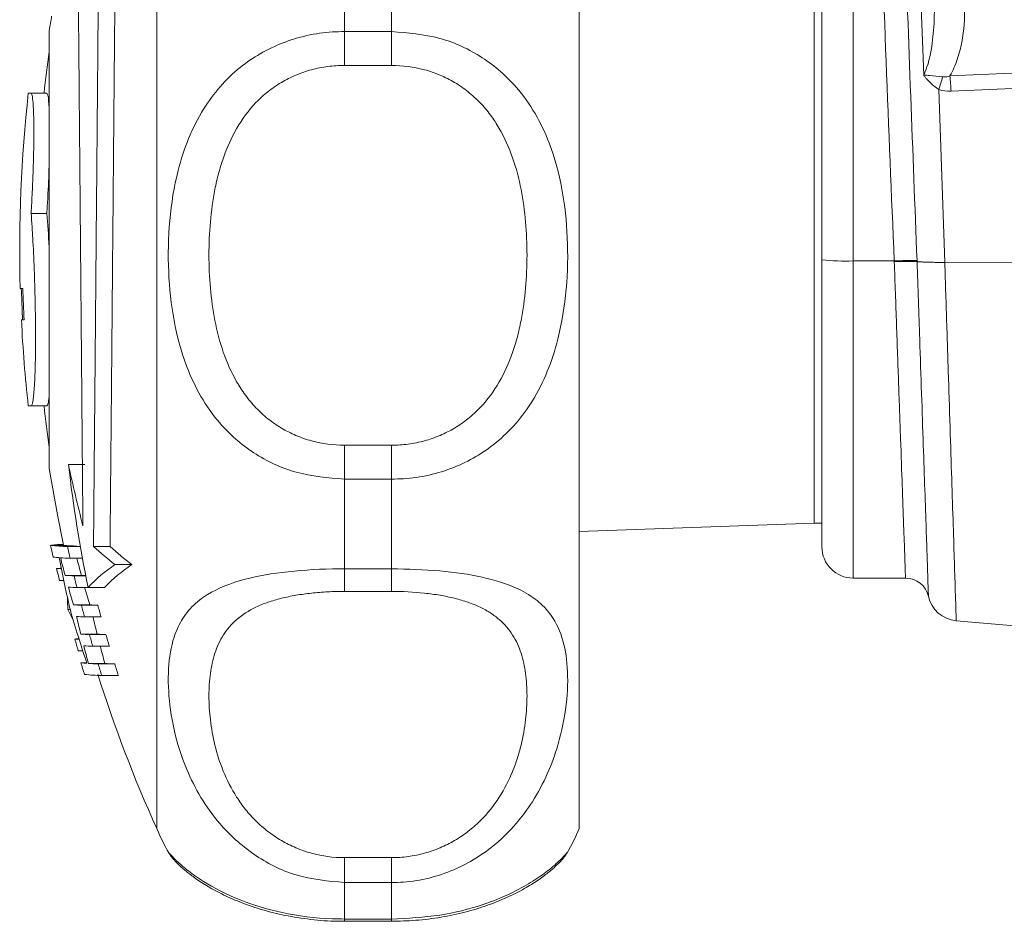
# Model space of a CAD drawing. Header units: millimetres. Extents: x 104 to 691, y -53 to 667.
# Tile 15 of 29: x 104 to 167, y 452 to 510. Entities that reach past the tile are written whole.
import ezdxf

# ---------------------------------------------------------------- set-up
doc = ezdxf.new("R2010")
doc.units = ezdxf.units.MM

msp = doc.modelspace()

# ---------------------------------------------------------------- linework, layer by layer
at = {"color": 7, "linetype": 'Continuous', "lineweight": 15}
for p, q in [((154.862, 494.285), (154.862, 562.148)), ((112.362, 494.626), (112.362, 531.948)), ((139.362, 494.626), (139.362, 531.948)), ((161.367, 506.088), (160.738, 524.105)), ((124.362, 514.65), (124.362, 508.88)), ((127.362, 508.88), (127.362, 514.65)), ((154.362, 512.448), (154.362, 477.448)), ((105.5, 508.948), (105.5, 480.948)), ((124.362, 508.88), (124.362, 506.714)), ((124.362, 508.88), (127.362, 508.88)), ((127.362, 508.88), (127.362, 506.714)), ((127.362, 506.714), (124.362, 506.714)), ((162.327, 505.168), (162.713, 494.123)), ((104.328, 504.948), (104.16, 504.948)), ((104.328, 504.948), (105.336, 504.948)), ((104.337, 497.256), (105.346, 497.256)), ((112.362, 457.948), (112.362, 494.626)), ((139.362, 457.948), (139.362, 494.626)), ((154.862, 475.948), (154.862, 494.285)), ((159.487, 494.216), (156.862, 494.216)), ((162.713, 494.123), (162.715, 494.123)), ((162.715, 494.123), (244.281, 493.874)), ((103.643, 492.448), (103.81, 492.448)), ((103.887, 490.448), (103.72, 490.448)), ((104.16, 484.948), (104.328, 484.948)), ((104.328, 484.948), (105.336, 484.948)), ((124.362, 482.44), (124.362, 480.272)), ((124.362, 482.44), (127.362, 482.44)), ((127.362, 482.44), (127.362, 480.272)), ((106.728, 481.2), (107.767, 481.2)), ((124.362, 480.272), (124.362, 474.543)), ((127.362, 480.272), (124.362, 480.272)), ((127.362, 474.543), (127.362, 480.272)), ((139.362, 476.925), (154.362, 477.448)), ((154.362, 477.448), (154.862, 477.448)), ((105.587, 476.041), (106.612, 476.041)), ((105.636, 476.053), (106.41, 476.053)), ((106.665, 475.962), (107.481, 475.962)), ((108.325, 475.97), (109.383, 475.97)), ((106.829, 475.212), (107.616, 475.212)), ((105.97, 474.554), (106.266, 474.554)), ((109.697, 474.809), (110.772, 474.809)), ((124.362, 474.543), (127.362, 474.543)), ((124.362, 474.543), (124.362, 473.096)), ((127.362, 474.543), (127.362, 473.096)), ((106.147, 473.804), (106.42, 473.804)), ((106.514, 474.12), (107.55, 474.12)), ((107.089, 474.087), (107.832, 474.087)), ((156.862, 473.948), (160.207, 473.948)), ((107.27, 473.337), (108.315, 473.337)), ((107.983, 473.347), (109.036, 473.347)), ((127.362, 473.096), (124.362, 473.096)), ((106.688, 471.936), (106.835, 471.936)), ((107.044, 472.241), (108.086, 472.241)), ((107.555, 472.212), (108.604, 472.212)), ((107.754, 471.462), (108.805, 471.462)), ((163.444, 471.223), (201.395, 467.902)), ((107.133, 470.054), (107.4, 470.054)), ((107.511, 470.369), (108.558, 470.369)), ((108.065, 470.337), (109.12, 470.337)), ((107.351, 469.304), (107.64, 469.304)), ((108.281, 469.587), (109.339, 469.587)), ((107.517, 468.541), (107.892, 468.541)), ((107.996, 468.498), (109.049, 468.498)), ((108.619, 468.462), (109.68, 468.462)), ((108.853, 467.712), (109.917, 467.712)), ((113.157, 456.39), (113.162, 456.383)), ((124.362, 456.082), (124.362, 454.491)), ((124.362, 456.082), (127.362, 456.082)), ((127.362, 456.082), (127.362, 454.491)), ((124.362, 454.491), (124.362, 452.159)), ((127.362, 454.491), (124.362, 454.491)), ((127.362, 452.159), (127.362, 454.491)), ((124.362, 452.159), (127.362, 452.159)), ((124.362, 452.012), (127.362, 452.012))]:
    msp.add_line(p, q, dxfattribs=at)
at = {"color": 8, "linetype": 'Continuous', "lineweight": 15}
for p, q in [((156.862, 551.474), (156.862, 494.216)), ((156.862, 494.216), (156.862, 473.948)), ((124.362, 452.159), (124.362, 452.012)), ((127.362, 452.159), (127.362, 452.012))]:
    msp.add_line(p, q, dxfattribs=at)
at = {"color": 7, "linetype": 'Continuous', "lineweight": 15, "flags": 128}
for points in [[(163.043, 506.042), (167.023, 506.215), (182.943, 506.909), (213.497, 508.239), (213.865, 508.255), (244.051, 509.568)], [(244.123, 508.592), (213.937, 507.279), (163.116, 505.066)], [(103.788, 490.448), (103.716, 492.262), (103.711, 492.448)], [(105.5, 480.948), (106.018, 477.984), (106.41, 476.053)]]:
    msp.add_lwpolyline(points, dxfattribs=at)
at = {"color": 7, "linetype": 'Continuous', "lineweight": 15}
for centre, radius, start, end in [((194.405, 494.948), 90, 170.45646, 171.05098), ((194.609, 494.948), 90, 171.93059, 173.62063), ((135.993, 513.808), 27.715, 341.83586, 343.58309), ((144.677, 504.188), 18.46, 2.72717, 5.76425), ((194.609, 494.948), 91, 173.69102, 181.57426), ((156.363, 508.594), 14.387, 264.01319, 271.98926), ((160.474, 477.133), 17.112, 88.43106, 93.30907), ((194.609, 494.948), 90.834, 181.57714, 182.83966), ((194.609, 494.948), 91, 182.83446, 186.30898), ((194.609, 494.948), 90, 186.37937, 188.06941), ((191.301, 490.685), 85.103, 186.39877, 191.75453), ((190.089, 498.767), 85.192, 191.89976, 194.60477), ((194.767, 494.974), 91.168, 191.9864, 192.46867), ((107.334, 492.587), 16.639, 263.97143, 267.69372), ((107.218, 460.687), 15.448, 93.04545, 95.87793), ((108.206, 491.073), 15.116, 263.94771, 267.24536), ((194.188, 494.771), 89.521, 192.12854, 192.61996), ((124.285, 493.441), 23.664, 227.58647, 231.93889), ((125.338, 493.652), 23.817, 227.93909, 232.29544), ((156.862, 475.948), 2, 180, 270), ((106.678, 483.061), 7.826, 263.18422, 265.97447), ((188.347, 491.007), 83.714, 190.84609, 193.20239), ((108.407, 507.171), 31.998, 266.07888, 267.17431), ((188.765, 496.295), 85.188, 194.30378, 195.08784), ((189.038, 496.35), 84.465, 194.46719, 195.25856), ((106.856, 466.805), 7.799, 94.37964, 96.52521), ((194.451, 495.017), 90.817, 193.02195, 193.50807), ((115.291, 466.512), 10.007, 123.99094, 136.91525), ((116.361, 466.41), 10.088, 123.64232, 136.55635), ((108.734, 507.366), 33.319, 266.18079, 267.17024), ((194.781, 494.91), 90.13, 193.35792, 193.84843), ((109.457, 502.692), 28.635, 266.18137, 266.74032), ((160.207, 472.448), 1.5, 12.63798, 90.04061), ((108.961, 507.516), 34.221, 266.24721, 267.16895), ((189.046, 496.363), 85.476, 195.60524, 196.39153), ((189.74, 496.546), 85.195, 195.78602, 196.57564), ((120.108, 472.731), 13.444, 180.22056, 183.38992), ((163.622, 473.215), 2, 192.64824, 264.81209), ((121.776, 479.119), 16.711, 205.45626, 208.08778), ((189.397, 495.847), 85.958, 196.18474, 198.54739), ((109.311, 507.721), 35.552, 266.34354, 267.16902), ((194.056, 494.726), 89.383, 194.5889, 195.08623), ((110.381, 508.596), 36.427, 266.38743, 267.20285), ((194.776, 494.917), 89.114, 194.7612, 195.26043), ((109.513, 507.117), 35.698, 266.35163, 267.17561), ((188.496, 490.373), 83.42, 193.08185, 193.87454), ((188.789, 490.427), 82.7, 193.23629, 194.03642), ((108.002, 462.376), 7.726, 94.52237, 96.45814), ((195.606, 495.356), 92.02, 195.95986, 196.44614), ((109.776, 505.238), 34.943, 266.28243, 267.19338), ((194.365, 494.808), 89.702, 195.83083, 196.32937), ((110.849, 506.051), 35.755, 266.32682, 267.22796), ((194.465, 494.835), 88.792, 196.016, 196.52013), ((109.948, 503.772), 34.226, 266.23235, 267.20883), ((188.651, 490.412), 83.579, 194.40432, 195.20012), ((188.841, 490.444), 82.754, 194.5741, 195.37848), ((108.463, 476.615), 8.129, 263.31687, 266.05717), ((194.02, 494.779), 90.395, 196.8737, 197.37111), ((110.226, 501.709), 33.286, 266.15751, 267.2323), ((194.843, 494.955), 90.202, 197.07957, 197.5786), ((111.308, 502.55), 34.127, 266.20475, 267.26604), ((195.198, 495.07), 89.561, 197.28268, 197.78584), ((109.539, 485.174), 17.475, 264.11826, 267.75141), ((194.405, 494.948), 90, 197.55418, 204.27465), ((124.362, 462.948), 13, 202.61986, 210.34911), ((127.362, 462.948), 13, 329.74423, 337.38014)]:
    msp.add_arc(centre, radius, start, end, dxfattribs=at)
msp.add_ellipse((161.983, 520.181), major_axis=(-3.817, 109.356), ratio=0.031986, start_param=1.572014, end_param=1.809411, dxfattribs=at)
at = {"color": 8, "linetype": 'Continuous', "lineweight": 15}
msp.add_ellipse((161.983, 520.129), major_axis=(-3.815, 109.256), ratio=0.018294, start_param=1.613285, end_param=1.809411, dxfattribs=at)
at = {"color": 7, "linetype": 'Continuous', "lineweight": 15}
for points, knots in [([(108.325, 475.97), (108.336, 477.296), (108.36, 479.947), (108.4, 484.516), (108.442, 489.367), (108.486, 494.406), (108.53, 499.478), (108.574, 504.449), (108.615, 509.157), (108.65, 513.168), (108.669, 515.389), (108.677, 516.344)], [0, 0, 0, 0, 0.114229, 0.228457, 0.342689, 0.45692, 0.571154, 0.685387, 0.799621, 0.913855, 1, 1, 1, 1]), ([(109.74, 516.344), (109.728, 515.063), (109.706, 512.5), (109.666, 508.028), (109.624, 503.242), (109.58, 498.235), (109.535, 493.157), (109.491, 488.147), (109.448, 483.366), (109.412, 479.259), (109.391, 476.959), (109.383, 475.97)], [0, 0, 0, 0, 0.114228, 0.228456, 0.342687, 0.456918, 0.571151, 0.685384, 0.799619, 0.913853, 1, 1, 1, 1]), ([(107.338, 513.498), (107.348, 512.328), (107.359, 511.067), (107.376, 509.043), (107.382, 508.347), (107.391, 507.268), (107.394, 506.903), (107.401, 506.161), (107.404, 505.784), (107.42, 503.892), (107.434, 502.334), (107.454, 499.932), (107.461, 499.121), (107.472, 497.887), (107.475, 497.472), (107.483, 496.643), (107.486, 496.228), (107.504, 494.16), (107.518, 492.512), (107.539, 490.051), (107.547, 489.233), (107.561, 487.599), (107.568, 486.797), (107.588, 484.434), (107.601, 482.915), (107.62, 480.723), (107.626, 480.004), (107.639, 478.611), (107.644, 477.937), (107.65, 477.285)], [0, 0, 0, 0, 0.125, 0.125, 0.1875, 0.1875, 0.21875, 0.21875, 0.25, 0.25, 0.375, 0.375, 0.4375, 0.4375, 0.46875, 0.46875, 0.5, 0.5, 0.625, 0.625, 0.6875, 0.6875, 0.75, 0.75, 0.875, 0.875, 0.9375, 0.9375, 1, 1, 1, 1]), ([(161.367, 506.088), (161.412, 506.193), (161.691, 506.845), (162.059, 508.66), (162.067, 510.384), (162.072, 511.512)], [0, 0, 0, 0, 0.062094, 0.385949, 1, 1, 1, 1]), ([(163.969, 510.467), (163.996, 509.704), (163.946, 508.95), (163.733, 507.835), (163.638, 507.465), (163.388, 506.736), (163.235, 506.382), (163.043, 506.042)], [0, 0, 0, 0, 0.5, 0.5, 0.75, 0.75, 1, 1, 1, 1]), ([(124.362, 480.272), (123.315, 480.359), (121.245, 480.53), (118.485, 481.852), (116.489, 483.6), (115.139, 485.527), (114.112, 487.705), (113.395, 490.389), (113.058, 493.562), (113.123, 496.818), (113.587, 499.689), (114.355, 502.062), (115.521, 504.39), (117.445, 506.615), (120.341, 508.293), (122.744, 508.845), (124.105, 508.875), (124.362, 508.88)], [0, 0, 0, 0, 0.074712, 0.14766, 0.21957, 0.271666, 0.323817, 0.398901, 0.47406, 0.55252, 0.630943, 0.683929, 0.736869, 0.826067, 0.902516, 0.98157, 1, 1, 1, 1]), ([(127.362, 508.88), (128.409, 508.794), (130.479, 508.625), (133.239, 507.315), (135.235, 505.582), (136.585, 503.668), (137.612, 501.503), (138.329, 498.831), (138.666, 495.664), (138.601, 492.407), (138.137, 489.527), (137.369, 487.143), (136.202, 484.801), (134.279, 482.559), (131.383, 480.865), (128.98, 480.307), (127.619, 480.277), (127.362, 480.272)], [0, 0, 0, 0, 0.074712, 0.14766, 0.21957, 0.271666, 0.323817, 0.398901, 0.47406, 0.55252, 0.630943, 0.683929, 0.736869, 0.826067, 0.902516, 0.98157, 1, 1, 1, 1]), ([(124.362, 506.714), (124.004, 506.714), (123.645, 506.69), (122.942, 506.597), (122.597, 506.528), (121.919, 506.344), (121.586, 506.23), (120.935, 505.956), (120.624, 505.799), (120.029, 505.445), (119.744, 505.249), (119.202, 504.818), (118.945, 504.583), (118.231, 503.841), (117.825, 503.292), (117.129, 502.095), (116.85, 501.464), (116.508, 500.486), (116.408, 500.154), (116.228, 499.479), (116.15, 499.136), (115.948, 498.103), (115.854, 497.41), (115.731, 496.014), (115.702, 495.312), (115.702, 493.899), (115.731, 493.186), (115.855, 491.783), (115.948, 491.09), (116.216, 489.722), (116.389, 489.047), (116.848, 487.723), (117.128, 487.091), (117.643, 486.199), (117.83, 485.911), (118.241, 485.355), (118.466, 485.087), (118.943, 484.588), (119.197, 484.354), (119.738, 483.92), (120.027, 483.719), (120.626, 483.361), (120.937, 483.203), (121.582, 482.929), (121.918, 482.813), (122.944, 482.533), (123.645, 482.44), (124.362, 482.44)], [0, 0, 0, 0, 0.03125, 0.03125, 0.0625, 0.0625, 0.09375, 0.09375, 0.125, 0.125, 0.15625, 0.15625, 0.1875, 0.1875, 0.25, 0.25, 0.3125, 0.3125, 0.34375, 0.34375, 0.375, 0.375, 0.4375, 0.4375, 0.5, 0.5, 0.5625, 0.5625, 0.625, 0.625, 0.6875, 0.6875, 0.75, 0.75, 0.78125, 0.78125, 0.8125, 0.8125, 0.84375, 0.84375, 0.875, 0.875, 0.90625, 0.90625, 0.9375, 0.9375, 1, 1, 1, 1]), ([(127.362, 482.44), (127.72, 482.44), (128.079, 482.464), (128.782, 482.558), (129.127, 482.628), (129.805, 482.812), (130.138, 482.927), (130.789, 483.204), (131.1, 483.362), (131.695, 483.718), (131.98, 483.916), (132.522, 484.35), (132.779, 484.586), (133.493, 485.332), (133.899, 485.884), (134.595, 487.087), (134.874, 487.721), (135.216, 488.703), (135.316, 489.036), (135.495, 489.713), (135.574, 490.057), (135.776, 491.092), (135.87, 491.787), (135.992, 493.184), (136.022, 493.887), (136.022, 495.3), (135.993, 496.012), (135.869, 497.413), (135.776, 498.105), (135.508, 499.47), (135.335, 500.143), (134.876, 501.462), (134.596, 502.091), (134.081, 502.979), (133.894, 503.266), (133.483, 503.819), (133.258, 504.085), (132.781, 504.581), (132.527, 504.813), (131.986, 505.244), (131.697, 505.444), (131.098, 505.8), (130.787, 505.956), (130.142, 506.228), (129.806, 506.344), (128.78, 506.621), (128.079, 506.714), (127.362, 506.714)], [0, 0, 0, 0, 0.03125, 0.03125, 0.0625, 0.0625, 0.09375, 0.09375, 0.125, 0.125, 0.15625, 0.15625, 0.1875, 0.1875, 0.25, 0.25, 0.3125, 0.3125, 0.34375, 0.34375, 0.375, 0.375, 0.4375, 0.4375, 0.5, 0.5, 0.5625, 0.5625, 0.625, 0.625, 0.6875, 0.6875, 0.75, 0.75, 0.78125, 0.78125, 0.8125, 0.8125, 0.84375, 0.84375, 0.875, 0.875, 0.90625, 0.90625, 0.9375, 0.9375, 1, 1, 1, 1]), ([(161.367, 506.088), (161.373, 506.088), (161.495, 506.086), (161.871, 506.059), (162.291, 506.009), (162.578, 505.975)], [0, 0, 0, 0, 0.015715, 0.32827, 1, 1, 1, 1]), ([(162.327, 505.168), (162.158, 505.295), (161.896, 505.492), (161.631, 505.765), (161.481, 505.939), (161.406, 506.034), (161.37, 506.085), (161.367, 506.088)], [0, 0, 0, 0, 0.464758, 0.721796, 0.856333, 0.991235, 1, 1, 1, 1]), ([(162.578, 505.975), (162.701, 505.978), (162.86, 505.982), (163.009, 506.031), (163.043, 506.042)], [0, 0, 0, 0, 0.768745, 1, 1, 1, 1]), ([(104.337, 497.256), (104.365, 497.705), (104.39, 498.16), (104.434, 499.084), (104.453, 499.556), (104.476, 500.238), (104.483, 500.462), (104.494, 500.906), (104.499, 501.125), (104.511, 501.768), (104.514, 502.168), (104.514, 502.725), (104.512, 502.904), (104.508, 503.243), (104.505, 503.402), (104.496, 503.698), (104.491, 503.836), (104.479, 504.091), (104.471, 504.208), (104.447, 504.521), (104.428, 504.679), (104.394, 504.84), (104.381, 504.881), (104.355, 504.935), (104.342, 504.948), (104.328, 504.948)], [0, 0, 0, 0, 0.125, 0.125, 0.25, 0.25, 0.3125, 0.3125, 0.375, 0.375, 0.5, 0.5, 0.5625, 0.5625, 0.625, 0.625, 0.6875, 0.6875, 0.75, 0.75, 0.875, 0.875, 0.9375, 0.9375, 1, 1, 1, 1]), ([(105.336, 504.948), (105.375, 504.892), (105.449, 504.787), (105.484, 504.08), (105.5, 503.748)], [0, 0, 0, 0, 0.53091, 1, 1, 1, 1]), ([(105.5, 500.961), (105.496, 500.736), (105.483, 499.899), (105.424, 498.576), (105.365, 497.591), (105.346, 497.256)], [0, 0, 0, 0, 0.1958863, 0.7264402, 1, 1, 1, 1]), ([(104.328, 484.948), (104.371, 484.948), (104.411, 485.048), (104.465, 485.345), (104.482, 485.469), (104.513, 485.761), (104.527, 485.928), (104.553, 486.307), (104.565, 486.519), (104.585, 486.982), (104.594, 487.23), (104.607, 487.759), (104.613, 488.041), (104.62, 488.637), (104.622, 488.949), (104.623, 489.588), (104.621, 489.917), (104.615, 490.594), (104.61, 490.945), (104.597, 491.645), (104.589, 491.997), (104.57, 492.702), (104.559, 493.058), (104.521, 494.119), (104.491, 494.798), (104.438, 495.774), (104.419, 496.091), (104.38, 496.694), (104.359, 496.982), (104.337, 497.256)], [0, 0, 0, 0, 0.125, 0.125, 0.1875, 0.1875, 0.25, 0.25, 0.3125, 0.3125, 0.375, 0.375, 0.4375, 0.4375, 0.5, 0.5, 0.5625, 0.5625, 0.625, 0.625, 0.6875, 0.6875, 0.75, 0.75, 0.875, 0.875, 0.9375, 0.9375, 1, 1, 1, 1]), ([(105.346, 497.256), (105.398, 496.574), (105.458, 495.784), (105.495, 494.822), (105.5, 494.692)], [0, 0, 0, 0, 0.864673, 1, 1, 1, 1]), ([(159.489, 494.17), (159.527, 494.172), (159.609, 494.175), (159.737, 494.179), (159.875, 494.183), (160.023, 494.187), (160.177, 494.19), (160.334, 494.192), (160.488, 494.192), (160.634, 494.191), (160.765, 494.189), (160.876, 494.184), (160.922, 494.178), (160.945, 494.176)], [0, 0, 0, 0, 0.057888, 0.122386, 0.193492, 0.271206, 0.355523, 0.446444, 0.543965, 0.648084, 0.758798, 0.876104, 1, 1, 1, 1]), ([(160.945, 494.176), (160.958, 494.174), (160.983, 494.171), (161.034, 494.166), (161.093, 494.161), (161.162, 494.157), (161.238, 494.153), (161.322, 494.149), (161.434, 494.144), (161.582, 494.139), (161.774, 494.134), (161.986, 494.13), (162.216, 494.126), (162.459, 494.124), (162.628, 494.123), (162.713, 494.123)], [0, 0, 0, 0, 0.0594627, 0.1183634, 0.1767026, 0.234481, 0.2916992, 0.3483577, 0.4044572, 0.4996969, 0.5965398, 0.6949889, 0.7950469, 0.8967164, 1, 1, 1, 1]), ([(160.946, 494.176), (161.002, 492.507), (161.1, 489.612), (161.233, 485.68), (161.343, 482.422), (161.443, 479.493), (161.525, 477.074), (161.59, 475.167), (161.636, 473.791), (161.664, 473.012), (161.671, 472.675), (161.671, 472.777), (161.671, 472.777)], [0, 0, 0, 0, 0.147342, 0.255671, 0.367148, 0.475524, 0.587055, 0.688964, 0.793485, 0.895429, 0.999989, 1, 1, 1, 1]), ([(105.5, 485.693), (105.482, 485.494), (105.437, 485.015), (105.373, 484.973), (105.336, 484.948)], [0, 0, 0, 0, 0.415804, 1, 1, 1, 1]), ([(124.362, 454.491), (123.315, 454.586), (121.245, 454.776), (118.485, 456.205), (116.489, 458.018), (115.139, 459.918), (114.112, 461.965), (113.395, 464.3), (113.058, 466.791), (113.123, 469.008), (113.587, 470.693), (114.355, 471.899), (115.521, 472.958), (117.445, 473.814), (120.341, 474.368), (122.744, 474.533), (124.105, 474.542), (124.362, 474.543)], [0, 0, 0, 0, 0.074712, 0.14766, 0.21957, 0.271666, 0.323817, 0.398901, 0.47406, 0.55252, 0.630943, 0.683929, 0.736869, 0.826067, 0.902516, 0.98157, 1, 1, 1, 1]), ([(127.362, 474.543), (128.409, 474.518), (130.479, 474.468), (133.239, 474.052), (135.235, 473.426), (136.585, 472.634), (137.612, 471.636), (138.329, 470.218), (138.666, 468.264), (138.601, 465.916), (138.137, 463.571), (137.369, 461.441), (136.202, 459.227), (134.279, 456.952), (131.383, 455.143), (128.98, 454.529), (127.619, 454.497), (127.362, 454.491)], [0, 0, 0, 0, 0.074712, 0.14766, 0.21957, 0.271666, 0.323817, 0.398901, 0.47406, 0.55252, 0.630943, 0.683929, 0.736869, 0.826067, 0.902516, 0.98157, 1, 1, 1, 1]), ([(124.362, 473.096), (124.004, 473.096), (123.645, 473.087), (122.942, 473.051), (122.597, 473.024), (121.919, 472.951), (121.586, 472.906), (120.935, 472.794), (120.624, 472.73), (120.029, 472.581), (119.744, 472.497), (119.202, 472.309), (118.945, 472.204), (118.231, 471.865), (117.825, 471.604), (117.129, 471.003), (116.85, 470.672), (116.508, 470.133), (116.408, 469.946), (116.228, 469.557), (116.15, 469.355), (115.948, 468.735), (115.854, 468.301), (115.731, 467.392), (115.702, 466.918), (115.702, 465.928), (115.731, 465.41), (115.855, 464.357), (115.948, 463.819), (116.216, 462.724), (116.389, 462.166), (116.848, 461.04), (117.128, 460.487), (117.643, 459.685), (117.83, 459.423), (118.241, 458.91), (118.466, 458.66), (118.943, 458.189), (119.197, 457.966), (119.738, 457.549), (120.027, 457.353), (120.626, 457.002), (120.937, 456.846), (121.582, 456.574), (121.918, 456.457), (122.944, 456.177), (123.645, 456.082), (124.362, 456.082)], [0, 0, 0, 0, 0.03125, 0.03125, 0.0625, 0.0625, 0.09375, 0.09375, 0.125, 0.125, 0.15625, 0.15625, 0.1875, 0.1875, 0.25, 0.25, 0.3125, 0.3125, 0.34375, 0.34375, 0.375, 0.375, 0.4375, 0.4375, 0.5, 0.5, 0.5625, 0.5625, 0.625, 0.625, 0.6875, 0.6875, 0.75, 0.75, 0.78125, 0.78125, 0.8125, 0.8125, 0.84375, 0.84375, 0.875, 0.875, 0.90625, 0.90625, 0.9375, 0.9375, 1, 1, 1, 1]), ([(127.362, 456.082), (127.72, 456.082), (128.079, 456.106), (128.782, 456.201), (129.127, 456.272), (129.805, 456.457), (130.138, 456.572), (130.789, 456.847), (131.1, 457.003), (131.695, 457.352), (131.98, 457.544), (132.522, 457.962), (132.779, 458.188), (133.493, 458.891), (133.899, 459.402), (134.595, 460.483), (134.874, 461.038), (135.216, 461.873), (135.316, 462.153), (135.495, 462.712), (135.574, 462.992), (135.776, 463.821), (135.87, 464.36), (135.992, 465.409), (136.022, 465.919), (136.022, 466.909), (135.993, 467.391), (135.869, 468.303), (135.776, 468.736), (135.508, 469.556), (135.335, 469.943), (134.876, 470.671), (134.596, 471.001), (134.081, 471.447), (133.894, 471.587), (133.483, 471.852), (133.258, 471.976), (132.781, 472.203), (132.527, 472.307), (131.986, 472.496), (131.697, 472.581), (131.098, 472.73), (130.787, 472.795), (130.142, 472.905), (129.806, 472.951), (128.78, 473.061), (128.079, 473.096), (127.362, 473.096)], [0, 0, 0, 0, 0.03125, 0.03125, 0.0625, 0.0625, 0.09375, 0.09375, 0.125, 0.125, 0.15625, 0.15625, 0.1875, 0.1875, 0.25, 0.25, 0.3125, 0.3125, 0.34375, 0.34375, 0.375, 0.375, 0.4375, 0.4375, 0.5, 0.5, 0.5625, 0.5625, 0.625, 0.625, 0.6875, 0.6875, 0.75, 0.75, 0.78125, 0.78125, 0.8125, 0.8125, 0.84375, 0.84375, 0.875, 0.875, 0.90625, 0.90625, 0.9375, 0.9375, 1, 1, 1, 1]), ([(113.148, 456.376), (113.159, 456.356), (113.221, 456.243), (113.333, 456.102), (113.479, 455.919), (113.638, 455.752), (113.875, 455.523), (114.211, 455.232), (114.822, 454.758), (115.613, 454.239), (116.608, 453.699), (117.781, 453.184), (119.1, 452.736), (120.575, 452.365), (122.19, 452.118), (123.492, 452.001), (124.216, 452.022), (124.363, 452.027)], [0, 0, 0, 0, 0.003964, 0.022867, 0.044854, 0.08257, 0.144719, 0.250516, 0.344399, 0.441723, 0.536002, 0.626097, 0.713671, 0.797202, 0.887525, 0.977278, 1, 1, 1, 1]), ([(127.363, 452.018), (127.881, 452.028), (128.96, 452.049), (130.552, 452.257), (132.083, 452.583), (133.48, 453.012), (134.716, 453.51), (135.771, 454.042), (136.658, 454.588), (137.321, 455.073), (137.874, 455.535), (138.178, 455.851), (138.315, 456.01), (138.455, 456.184), (138.543, 456.324), (138.589, 456.396)], [0, 0, 0, 0, 0.078896, 0.164454, 0.250076, 0.336261, 0.424396, 0.515064, 0.608916, 0.708398, 0.810549, 0.939505, 0.971494, 0.985303, 1, 1, 1, 1])]:
    msp.add_open_spline(points, degree=3, knots=knots, dxfattribs=at)
for points in [[(163.116, 505.066), (162.847, 505.055), (162.584, 505.083), (162.327, 505.168)], [(159.489, 494.17), (159.488, 494.185), (159.487, 494.2), (159.487, 494.216)], [(160.943, 494.238), (160.944, 494.217), (160.945, 494.196), (160.945, 494.176)]]:
    msp.add_open_spline(points, degree=3, dxfattribs=at)
at = {"color": 8, "linetype": 'Continuous', "lineweight": 15}
for points, knots in [([(160.207, 473.948), (160.207, 473.948), (160.202, 474.078), (160.189, 474.46), (160.183, 474.619), (160.169, 475.001), (160.161, 475.225), (160.135, 475.978), (160.113, 476.595), (160.074, 477.69), (160.059, 478.087), (160.03, 478.923), (160.014, 479.365), (159.964, 480.754), (159.928, 481.768), (159.869, 483.425), (159.849, 483.995), (159.808, 485.159), (159.766, 486.35), (159.722, 487.594), (159.677, 488.865), (159.654, 489.516), (159.584, 491.486), (159.537, 492.818), (159.489, 494.17)], [0, 0, 0, 0, 0.125, 0.125, 0.1875, 0.1875, 0.25, 0.25, 0.375, 0.375, 0.4375, 0.4375, 0.5, 0.5, 0.625, 0.625, 0.6875, 0.6875, 0.75, 0.8125, 0.8125, 0.875, 0.875, 1, 1, 1, 1]), ([(162.715, 494.123), (162.758, 492.786), (162.843, 490.141), (162.966, 486.29), (163.081, 482.704), (163.185, 479.434), (163.275, 476.63), (163.349, 474.325), (163.404, 472.606), (163.437, 471.572), (163.451, 471.137), (163.447, 471.245), (163.447, 471.255)], [0, 0, 0, 0, 0.110376, 0.218511, 0.329782, 0.437908, 0.549172, 0.657251, 0.768466, 0.87649, 0.98765, 1, 1, 1, 1]), ([(113.162, 456.383), (113.163, 456.377), (113.167, 456.358), (113.588, 455.901), (114.348, 455.244), (115.517, 454.409), (117.444, 453.394), (120.341, 452.499), (122.744, 452.18), (124.105, 452.163), (124.362, 452.159)], [0, 0, 0, 0, 0.07753, 0.241759, 0.349305, 0.459394, 0.642652, 0.799718, 0.962136, 1, 1, 1, 1]), ([(127.362, 452.159), (128.409, 452.21), (130.479, 452.309), (133.239, 453.03), (135.227, 453.874), (136.581, 454.668), (137.604, 455.42), (138.304, 456.073), (138.631, 456.444), (138.589, 456.411), (138.581, 456.405)], [0, 0, 0, 0, 0.151823, 0.300063, 0.446191, 0.55056, 0.658048, 0.807744, 0.963378, 1, 1, 1, 1])]:
    msp.add_open_spline(points, degree=3, knots=knots, dxfattribs=at)

doc.saveas('drawing.dxf')
